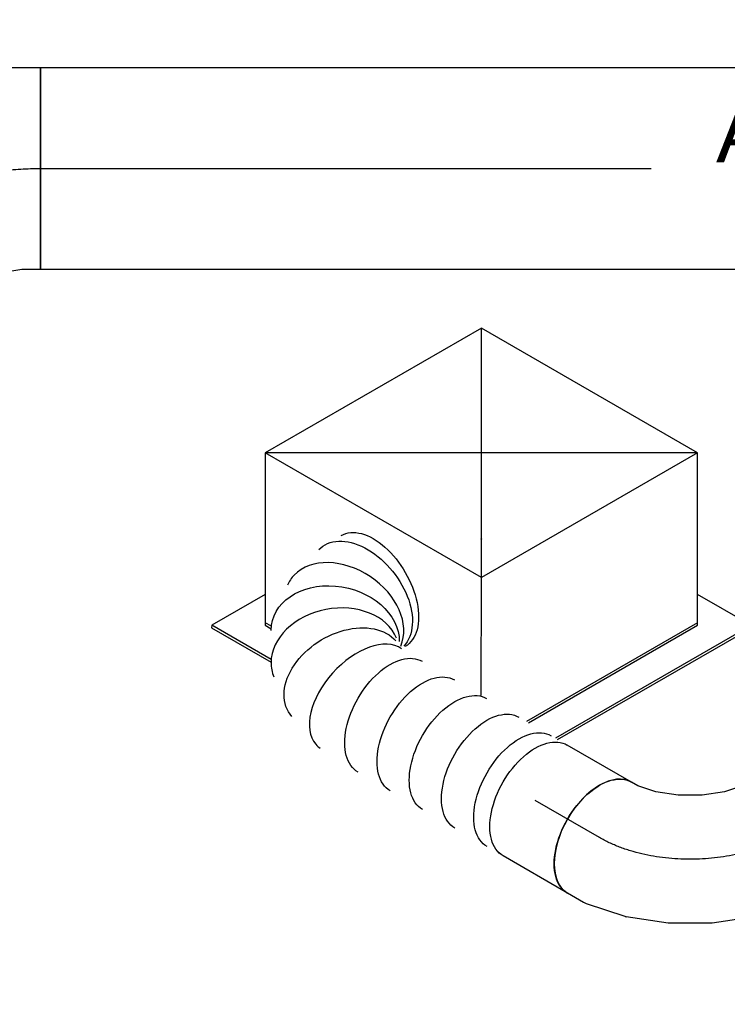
# Model space of a CAD drawing. Extents: x -132501 to 411300, y -42818 to 427495.
# Tile 38 of 256: x -31192 to -30088, y 34216 to 35754. Entities that reach past the tile are written whole.
import ezdxf
from ezdxf.enums import TextEntityAlignment as Align

# ---------------------------------------------------------------- set-up
doc = ezdxf.new("R2010")
doc.units = 0
doc.header["$LTSCALE"] = 50
doc.linetypes.add('CENTER2', pattern=[28.575, 19.05, -3.175, 3.175, -3.175])
doc.layers.get('0').update_dxf_attribs({"linetype": 'CONTINUOUS'})
for name, color, linetype in [('WL570---_RETOUR', 112, 'CONTINUOUS'), ('WL570---_RETOUR_HL', 8, 'CONTINUOUS'), ('WL570---_TOEVOER', 3, 'CONTINUOUS'), ('WL570---_TOEVOER_HL', 8, 'CONTINUOUS'), ('WL570---_TOEVOER_RST', 2, 'CONTINUOUS'), ('WL570---_TOEVOER_RST_HL', 1, 'CONTINUOUS'), ('WM570---_RETOUR_PR', 1, 'CONTINUOUS'), ('WM570---_TOEVOER_PR', 1, 'CONTINUOUS'), ('WM570---_TOEVOER_RST_PR', 1, 'CONTINUOUS')]:
    doc.layers.add(name, color=color, linetype=linetype)
doc.styles.add('BURO-018', font='ARIAL.TTF', dxfattribs={"height": 63})

# ---------------------------------------------------------------- blocks, each defined once
blk = doc.blocks.new('*U629')
at = {"color": 0, "ltscale": 10}
for p, q in [((-224.7, 285.3, -4227.6), (-359.5, 52, -4227.6)), ((164.7, 285.3, -4227.6), (-224.7, 285.3, -4227.6)), ((-30, -52, -4227.6), (-224.7, 285.3, -4227.6)), ((359.5, -52, -4227.6), (-224.7, 285.3, -4227.6)), ((-30, -52, -4227.6), (164.7, 285.3, -4227.6)), ((359.5, -52, -4227.6), (164.7, 285.3, -4227.6)), ((-431.7, 93.7, -4227.6), (-433.8, 90.2, -4227.6)), ((-335.4, 93.7, -4227.6), (-431.7, 93.7, -4227.6)), ((-378.3, 1.1, -4227.6), (-431.7, 93.7, -4227.6)), ((-433.8, 90.2, -4227.6), (-380.3, -2.4, -4227.6)), ((-359.5, 52, -4227.6), (-354, 42.6, -4227.6)), ((-351.8, 45.8, -4227.6), (-357.4, 55.5, -4227.6)), ((-122.2, -211.6, -4227.6), (-30, -52, -4227.6)), ((359.5, -52, -4227.6), (-30, -52, -4227.6)), ((224.7, -285.3, -4227.6), (359.5, -52, -4227.6)), ((297, -327, -4227.6), (248.8, -243.6, -4227.6)), ((226.8, -281.8, -4227.6), (-81.6, -281.8, -4227.6)), ((-79.6, -285.3, -4227.6), (224.7, -285.3, -4227.6)), ((297, -327, -4227.6), (-55.5, -327, -4227.6)), ((-53.5, -330.6, -4227.6), (295, -330.6, -4227.6)), ((295, -330.6, -4227.6), (297, -327, -4227.6))]:
    blk.add_line(p, q, dxfattribs=at)
at = {"layer": 'WL570---_TOEVOER_RST_HL', "linetype": 'CENTER2'}
blk.add_circle((0, 0, -4227.6), 0.075, dxfattribs=at)
at = {"layer": 'WL570---_TOEVOER_RST', "color": 1, "style": 'BURO-018'}
for tag in ['MC', 'Q']:
    blk.add_attdef(tag, text='', height=90, dxfattribs=at).set_placement((0, 0), align=Align.MIDDLE)
at = {"layer": 'WM570---_TOEVOER_RST_PR', "color": 1, "style": 'BURO-018'}
blk.add_attdef('POSNR', text='', height=90, dxfattribs=at).set_placement((0, 0), align=Align.MIDDLE)
blk = doc.blocks.new('*U763')
at = {"color": 0, "ltscale": 10}
for p, q in [((-163.3, 100, -5002.4), (-134.2, 100, -5002.4)), ((-129.2, 99.5, -5002.4), (-67.2, 86.8, -5002.4)), ((-65.6, 86.3, -5002.4), (-3.5, 62.2, -5002.4)), ((-3.5, 62.2, -5002.4), (-3.3, 62.1, -5002.4)), ((-3.3, 62.1, -5002.4), (55.5, 28.2, -5002.4)), ((55.5, 28.2, -5002.4), (55.6, 28.1, -5002.4)), ((55.6, 28.1, -5002.4), (107.6, -13.7, -5002.4)), ((108.8, -14.8, -5002.4), (150.8, -62.1, -5002.4)), ((153.7, -66.2, -5002.4), (168.3, -91.4, -5002.4)), ((-163.3, -100, -5002.4), (-151.9, -100, -5002.4)), ((-151.9, -100, -5002.4), (-123, -105.9, -5002.4)), ((-123, -105.9, -5002.4), (-90.1, -118.7, -5002.4)), ((-90.1, -118.7, -5002.4), (-57.8, -137.3, -5002.4)), ((-57.8, -137.3, -5002.4), (-30.2, -159.5, -5002.4)), ((-30.2, -159.5, -5002.4), (-10.6, -181.6, -5002.4)), ((-10.6, -181.6, -5002.4), (-5, -191.4, -5002.4))]:
    blk.add_line(p, q, dxfattribs=at)
at = {"color": 0, "ltscale": 10, "extrusion": (6.4407e-18, -3.71854e-18, -1)}
for centre, major_axis, ratio, start_param, end_param in [((-163.3, 0, -5002.4), (0, -100), 0.57735, 0, 3.141593), ((-141.8, 0, -5002.4), (10.1, 99.9), 0.497511, 6.232846, 6.333525), ((70.9, -122.8, -5002.4), (81.4, 58.7), 0.497511, 6.232846, 6.333525), ((81.6, -141.4, -5002.4), (86.6, 50), 0.57735, 0, 3.141593)]:
    blk.add_ellipse(centre, major_axis=major_axis, ratio=ratio, start_param=start_param, end_param=end_param, dxfattribs=at)
at = {"color": 0, "ltscale": 10}
for centre, major_axis, start_param, end_param in [((-94.7, -9.6, -5002.4), (-28.3, -96.2), 3.11519, 3.167995), ((39, -86.8, -5002.4), (69.2, 72.6), 6.256783, 6.309588)]:
    blk.add_ellipse(centre, major_axis=major_axis, ratio=0.313149, start_param=start_param, end_param=end_param, dxfattribs=at)
at = {"layer": 'WL570---_TOEVOER_HL', "linetype": 'CENTER2', "extrusion": (6.4407e-18, -3.71854e-18, -1)}
blk.add_ellipse((-81.6, -141.4, -5002.4), major_axis=(-173.2, 100), ratio=0.57735, start_param=0.785398, end_param=2.356194, dxfattribs=at)
at = {"layer": 'WM570---_TOEVOER_PR', "color": 1, "style": 'BURO-018'}
blk.add_attdef('POSNR', text='', height=90, dxfattribs=at).set_placement((0, 0), align=Align.MIDDLE)
blk = doc.blocks.new('*U766')
at = {"color": 0, "ltscale": 10}
for p, q in [((0, 100, -4886.9), (115.9, 100, -4886.9)), ((0, -100, -4886.9), (115.9, -100, -4886.9))]:
    blk.add_line(p, q, dxfattribs=at)
blk.add_ellipse((0, 0, -4886.9), major_axis=(0, 100), ratio=0.57735, start_param=3.141593, end_param=6.283185, dxfattribs=at)
at = {"color": 0, "ltscale": 10, "extrusion": (4.0637e-17, 8.75605e-17, -1)}
blk.add_ellipse((115.9, 0, -4886.9), major_axis=(0, 100), ratio=0.57735, start_param=0, end_param=3.141593, dxfattribs=at)
at = {"layer": 'WL570---_TOEVOER_HL', "linetype": 'CENTER2'}
blk.add_line((0, 0, -4886.9), (115.9, 0, -4886.9), dxfattribs=at)
at = {"layer": 'WM570---_TOEVOER_PR', "color": 1, "style": 'BURO-018'}
blk.add_attdef('POSNR', text='', height=90, dxfattribs=at).set_placement((0, 0), align=Align.MIDDLE)
blk = doc.blocks.new('*U767')
at = {"color": 0, "ltscale": 10, "extrusion": (4.0637e-17, 8.75605e-17, -1)}
for centre, major_axis, ratio, start_param, end_param in [((0, 0, -4805), (0, 100), 0.57735, 0, 3.141593), ((29, 0, -4805), (0, 100), 0.57735, 0, 3.141593), ((87.1, 0, -4805), (0, 100), 0.57735, 0, 3.141593), ((145.2, 0, -4805), (0, 100), 0.57735, 0, 3.141593), ((203.3, 0, -4805), (0, 100), 0.57735, 0, 3.141593), ((261.4, 0, -4805), (0, 100), 0.57735, 0, 3.141593), ((353.5, -15.3, -4805), (-48, -88.5), 0.696258, 3.028364, 6.169957), ((398.6, -66.5, -4805), (95.9, 31.3), 0.766979, 6.125856, 9.267448), ((382.4, -157.1, -4805), (86.6, -50), 0.57735, 0, 3.141593), ((393.3, -138.3, -4805), (93.3, -37.6), 0.63808, 6.193291, 9.334884)]:
    blk.add_ellipse(centre, major_axis=major_axis, ratio=ratio, start_param=start_param, end_param=end_param, dxfattribs=at)
at = {"color": 0, "ltscale": 10}
for centre, major_axis, ratio, start_param, end_param in [((315.3, -2, -4805), (20.7, 98.4), 0.587942, 3.216518, 6.20826), ((315.3, -2, -4805), (20.7, 98.4), 0.587942, 6.20826, 6.358111), ((381.9, -37.3, -4805), (76.1, 66.2), 0.756648, 6.133938, 6.432432), ((381.9, -37.3, -4805), (76.1, 66.2), 0.756648, 3.29084, 6.133938), ((402.5, -101, -4805), (-100.5, 6.6), 0.727179, 0.129648, 3.011944), ((402.5, -101, -4805), (-100.5, 6.6), 0.727179, 3.011944, 3.271241)]:
    blk.add_ellipse(centre, major_axis=major_axis, ratio=ratio, start_param=start_param, end_param=end_param, dxfattribs=at)
at = {"layer": 'WM570---_TOEVOER_PR', "color": 1, "style": 'BURO-018'}
blk.add_attdef('POSNR', text='', height=90, dxfattribs=at).set_placement((0, 0), align=Align.MIDDLE)
blk = doc.blocks.new('*U784')
at = {"color": 0, "ltscale": 10}
for p, q in [((0, 157.5, -3729.6), (1651.2, 157.5, -3729.6)), ((0, -157.5, -3729.6), (0, 157.5, -3729.6)), ((1651.2, 157.5, -3729.6), (1651.2, -157.5, -3729.6)), ((0, -157.5, -3729.6), (1651.2, -157.5, -3729.6))]:
    blk.add_line(p, q, dxfattribs=at)
at = {"layer": 'WL570---_RETOUR_HL', "linetype": 'CENTER2'}
blk.add_line((0, 0, -3729.6), (1651.2, 0, -3729.6), dxfattribs=at)
at = {"layer": 'WM570---_RETOUR_PR', "color": 1, "style": 'BURO-018'}
blk.add_attdef('POSNR', text='', height=90, dxfattribs=at).set_placement((0, 0), align=Align.MIDDLE)
blk = doc.blocks.new('*U785')
at = {"color": 0, "ltscale": 10}
for p, q in [((-106.6, 157.5, -3729.6), (-60.7, 157.5, -3729.6)), ((-52.8, 156.7, -3729.6), (44.8, 136.7, -3729.6)), ((47.3, 136, -3729.6), (145.2, 98, -3729.6)), ((145.5, 97.9, -3729.6), (145.2, 98, -3729.6)), ((145.5, 97.9, -3729.6), (191.8, 71.1, -3729.6)), ((191.8, 71.1, -3729.6), (34.3, -201.6, -3729.6)), ((-106.6, -157.5, -3729.6), (-88.6, -157.5, -3729.6)), ((-88.6, -157.5, -3729.6), (-43.1, -166.8, -3729.6)), ((-43.1, -166.8, -3729.6), (8.8, -187, -3729.6)), ((8.8, -187, -3729.6), (34.3, -201.6, -3729.6))]:
    blk.add_line(p, q, dxfattribs=at)
for centre, major_axis, ratio, start_param, end_param in [((-106.6, 0, -3729.6), (0, 157.5), 0.57735, 3.141593, 6.283185), ((-72.7, 0, -3729.6), (15.9, 157.3), 0.497511, 6.232846, 6.333525)]:
    blk.add_ellipse(centre, major_axis=major_axis, ratio=ratio, start_param=start_param, end_param=end_param, dxfattribs=at)
at = {"color": 0, "ltscale": 10, "extrusion": (-7.43708e-18, 4.2938e-18, -1)}
blk.add_ellipse((1.5, -15.2, -3729.6), major_axis=(44.6, 151.6), ratio=0.313149, start_param=6.256783, end_param=6.309588, dxfattribs=at)
at = {"layer": 'WL570---_RETOUR_HL', "linetype": 'CENTER2', "extrusion": (-7.43708e-18, 4.2938e-18, -1)}
blk.add_ellipse((22.1, -222.8, -3729.6), major_axis=(272.8, -157.5), ratio=0.57735, start_param=3.926991, end_param=4.712389, dxfattribs=at)
at = {"layer": 'WM570---_RETOUR_PR', "color": 1, "style": 'BURO-018'}
blk.add_attdef('POSNR', text='', height=90, dxfattribs=at).set_placement((0, 0), align=Align.MIDDLE)

msp = doc.modelspace()

# ---------------------------------------------------------------- block references
at = {"layer": 'WL570---_RETOUR', "rotation": 30.00000000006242}
msp.add_blockref('*U785', (-31289.9239, 35521.6152, 3729.5852), dxfattribs=at)
at = {"layer": 'WL570---_RETOUR'}
msp.add_blockref('*U784', (-31159.4239, 35521.6152, 3729.5852), dxfattribs=at)
at = {"layer": 'WL570---_TOEVOER'}
for name, p, rotation in [('*U767', (-30387.8259, 34534.6201, 4804.9778), 149.9999999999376), ('*U763', (-30146.0279, 34395.0179, 5002.4051), 210.0000000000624), ('*U766', (-30287.4492, 34476.6676, 4886.935), 149.9999999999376)]:
    msp.add_blockref(name, p, dxfattribs=dict(at, rotation=rotation))
at = {"layer": 'WL570---_TOEVOER_RST'}
ref = msp.add_blockref('*U629', (-30471.8044, 34942.8821, 4227.6081), dxfattribs=dict(at, rotation=30.00000000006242))
ref.add_attrib('Q', '300', dxfattribs={"color": 1, "height": 90, "style": 'BURO-018'}).set_placement((-29701.5634, 35009.9513), align=Align.MIDDLE)
ref.add_attrib('MC', 'A1', dxfattribs={"color": 1, "height": 90, "style": 'BURO-018'}).set_placement((-30028.6003, 35576.3958), align=Align.MIDDLE)

doc.saveas('drawing.dxf')
